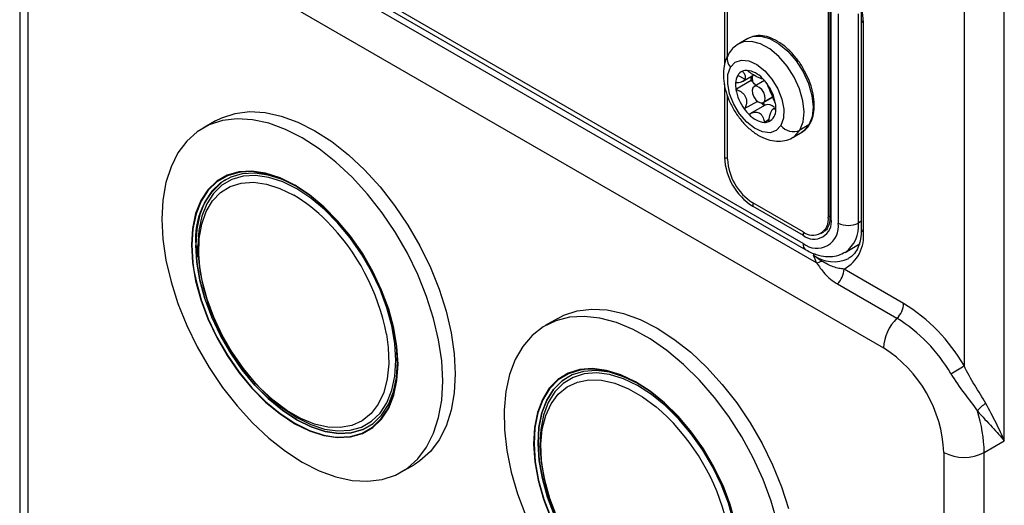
# Model space of a CAD drawing. Header units: millimetres. Extents: x 0 to 838, y 0 to 648.
# Tile 52 of 63: x 689 to 758, y 422 to 456. Entities that reach past the tile are written whole.
import ezdxf

# ---------------------------------------------------------------- set-up
doc = ezdxf.new("R2010")
doc.units = ezdxf.units.MM
doc.header["$LTSCALE"] = 3

msp = doc.modelspace()

# ---------------------------------------------------------------- linework, layer by layer
for p, q in [((693.903558, 465.217148), (749.764993, 432.969028)), ((744.108139, 440.317165), (701.681732, 464.809409)), ((701.88888, 464.351564), (744.315287, 439.859321)), ((689.075131, 463.583536), (689.075131, 413.26562)), ((745.050611, 438.956481), (701.446367, 464.128675)), ((689.660917, 413.543014), (689.660917, 462.767128)), ((738.592706, 461.056785), (738.592706, 452.848162)), ((738.804838, 453.489666), (738.804838, 460.934323)), ((755.421848, 460.603603), (755.421848, 431.725046)), ((758.250275, 426.436967), (758.250275, 460.603603)), ((745.875906, 456.852283), (745.875906, 442.154548)), ((746.00017, 456.852283), (746.00017, 442.154548)), ((746.088038, 442.032087), (746.088038, 456.729822)), ((746.583013, 456.444079), (746.583013, 441.746344)), ((747.997226, 441.746344), (747.997226, 456.444079)), ((748.204333, 456.035875), (748.204333, 441.33814)), ((748.35078, 441.134038), (748.35078, 455.831773)), ((740.228395, 454.71296), (739.591998, 454.345577)), ((740.228395, 454.71296), (740.334218, 454.767596)), ((740.456557, 451.752495), (739.395897, 451.140188)), ((740.014773, 451.847195), (739.522416, 452.111396)), ((739.851654, 451.695225), (740.641382, 452.151125)), ((741.405555, 451.755312), (740.671896, 451.33178)), ((741.182807, 451.873664), (741.25482, 451.915236)), ((738.592706, 451.489207), (738.592706, 446.35905)), ((738.804838, 446.236589), (738.804838, 450.689073)), ((741.321843, 450.205916), (741.981301, 450.586613)), ((741.407124, 450.29272), (741.968852, 450.616999)), ((740.911051, 450.296972), (739.984388, 449.762021)), ((741.444158, 450.029586), (740.380328, 449.41545)), ((742.198421, 449.874993), (742.007539, 449.764799)), ((741.725054, 449.011836), (741.394306, 448.820899)), ((702.839027, 448.92523), (701.955144, 448.414975)), ((744.526651, 448.638457), (743.890255, 448.271073)), ((743.39169, 447.763605), (744.028086, 448.130989)), ((703.529195, 444.791579), (703.528575, 444.791221)), ((744.108139, 441.133706), (740.572605, 443.174727)), ((740.572605, 442.929764), (744.108139, 440.888744)), ((746.00017, 442.226284), (745.875906, 442.154548)), ((748.204333, 441.865904), (747.997226, 441.746344)), ((745.358038, 441.009936), (745.57017, 441.132397)), ((701.53266, 440.142739), (701.564017, 439.344692)), ((747.065063, 439.686042), (748.125723, 440.298349)), ((744.954187, 439.580767), (744.815246, 439.500558)), ((751.179207, 436.094962), (746.996252, 438.509731)), ((746.524847, 437.467753), (750.707802, 435.052984)), ((726.880658, 435.046292), (725.996774, 434.536037)), ((727.570826, 430.912641), (727.570206, 430.912283)), ((713.552761, 427.426941), (713.553381, 427.427299)), ((756.836061, 425.620559), (758.250275, 426.436967)), ((754.007634, 425.620559), (754.007634, 367.237891)), ((756.836061, 367.237891), (756.836061, 425.620559)), ((715.90401, 424.252211), (716.787893, 424.762466))]:
    msp.add_line(p, q)
at = {"flags": 128}
for points in [[(743.890255, 448.271073), (744.110482, 448.847397), (744.178523, 449.551996), (744.090424, 450.343919), (743.851305, 451.177145), (743.475063, 452.003248), (742.983564, 452.774218), (742.405371, 453.44525), (741.774087, 453.977346), (741.1264, 454.339581), (740.499952, 454.510905), (739.931148, 454.481361), (739.592012, 454.345584)], [(740.334218, 454.767596), (740.567544, 454.848744), (741.136348, 454.878289), (741.762796, 454.706965), (742.410483, 454.344729), (743.041767, 453.812634), (743.61996, 453.141602), (744.111459, 452.370631), (744.487701, 451.544528), (744.72682, 450.711303), (744.814919, 449.919379), (744.746878, 449.214781), (744.526651, 448.638457)], [(739.017487, 452.6974), (739.340562, 453.044085), (739.780636, 453.196523), (740.302056, 453.142364), (740.86258, 452.885996), (741.416797, 452.448188), (741.919809, 451.864409), (742.330864, 451.181953), (742.616661, 450.456108), (742.754047, 449.745679), (742.73189, 449.10822), (742.551987, 448.595374)], [(742.551987, 448.595374), (742.228912, 448.248689), (741.788839, 448.096251), (741.267419, 448.15041), (740.706895, 448.406778), (740.152677, 448.844586), (739.649666, 449.428365), (739.23861, 450.110821), (738.952813, 450.836665), (738.815428, 451.547095), (738.837584, 452.184554), (739.017487, 452.6974)], [(740.586615, 451.244976), (740.538543, 451.073217), (740.560247, 450.855121), (740.648423, 450.62389), (740.789647, 450.414728), (740.962418, 450.259478), (741.140434, 450.181774), (741.296594, 450.193447), (741.407124, 450.29272)], [(741.407124, 450.29272), (741.455196, 450.464479), (741.433492, 450.682575), (741.345316, 450.913806), (741.204092, 451.122968), (741.031321, 451.278218), (740.853304, 451.355922), (740.697144, 451.344249), (740.586615, 451.244976)], [(741.459621, 450.037977), (741.449151, 450.032411), (741.444158, 450.029586)], [(699.065437, 442.02804), (699.137358, 440.613518), (699.352071, 439.136586), (699.706446, 437.618779), (700.195315, 436.082232), (700.811549, 434.54935), (701.546162, 433.042487), (702.388442, 431.583615), (703.326107, 430.194009), (704.345483, 428.893931), (705.431705, 427.702341), (706.568934, 426.636613), (707.740586, 425.71229), (708.929577, 424.942849), (710.118567, 424.33951), (711.29022, 423.911073), (712.427449, 423.663783), (713.513671, 423.601249), (714.533047, 423.72438), (715.470711, 424.031382), (716.312991, 424.517778), (717.047605, 425.176475), (717.663839, 425.997868), (718.152708, 426.969979), (718.507082, 428.078633), (718.721796, 429.307663), (718.793716, 430.639146), (718.721796, 432.053668), (718.507082, 433.5306), (718.152708, 435.048407), (717.663839, 436.584954), (717.047605, 438.117836), (716.312991, 439.624699), (715.470711, 441.083571), (714.533047, 442.473177), (713.513671, 443.773255), (712.427449, 444.964845), (711.29022, 446.030573), (710.118567, 446.954896), (708.929577, 447.724337), (707.740586, 448.327676), (706.568934, 448.756113), (705.431705, 449.003403), (704.345483, 449.065937), (703.326107, 448.942806), (702.388442, 448.635804), (701.546162, 448.149408), (700.811549, 447.490711), (700.195315, 446.669318), (699.706446, 445.697207), (699.352071, 444.588553), (699.137358, 443.359523), (699.065437, 442.02804)], [(702.839027, 448.92523), (703.272326, 449.146059), (704.20999, 449.453061), (705.229366, 449.576193), (706.315588, 449.513658), (707.452817, 449.266368), (708.62447, 448.837931), (709.81346, 448.234592), (711.002451, 447.465151), (712.174103, 446.540828), (713.311332, 445.4751), (714.397554, 444.28351), (715.41693, 442.983433), (716.354595, 441.593826), (717.196875, 440.134954), (717.931488, 438.628091), (718.547722, 437.095209), (719.036591, 435.558662), (719.390966, 434.040855), (719.605679, 432.563923), (719.6776, 431.149401), (719.605679, 429.817918), (719.390966, 428.588888), (719.036591, 427.480234), (718.547722, 426.508123), (717.931488, 425.68673), (717.196875, 425.028033), (716.787893, 424.762466)], [(743.391677, 447.763598), (743.530641, 447.856517), (743.890255, 448.271073)], [(744.526651, 448.638457), (744.167037, 448.2239), (744.028086, 448.130989)], [(701.141763, 440.217096), (701.215633, 438.981757), (701.435742, 437.686277), (701.797607, 436.357027), (702.293863, 435.021068), (702.914406, 433.705596), (703.646605, 432.43739), (704.475555, 431.242267), (705.384379, 430.144556), (706.354577, 429.166604), (707.366399, 428.328319), (708.399247, 427.646765), (709.432094, 427.135818), (710.443916, 426.805879), (711.414114, 426.663664), (712.322939, 426.712069), (713.151888, 426.950107), (713.884087, 427.372934), (714.504631, 427.971942), (715.000886, 428.734936), (715.362752, 429.646385), (715.58286, 430.687734), (715.656731, 431.837784), (715.58286, 433.073123), (715.362752, 434.368603), (715.000886, 435.697853), (714.504631, 437.033812), (713.884087, 438.349284), (713.151888, 439.61749), (712.322939, 440.812613), (711.414114, 441.910324), (710.443916, 442.888276), (709.432094, 443.726561), (708.399247, 444.408115), (707.366399, 444.919062), (706.354577, 445.249001), (705.384379, 445.391216), (704.475555, 445.342811), (703.646605, 445.104773), (702.914406, 444.681946), (702.293863, 444.082938), (701.797607, 443.319943), (701.435742, 442.408495), (701.215633, 441.367146), (701.141763, 440.217096)], [(704.637777, 445.329181), (704.490323, 445.307748), (703.664494, 445.070606), (702.935051, 444.64937), (702.316843, 444.052617), (701.822456, 443.292494), (701.461952, 442.384476), (701.242673, 441.347047), (701.16908, 440.201326)], [(708.471466, 444.334462), (707.531834, 444.79397), (706.543538, 445.116238), (705.595897, 445.255146), (704.708203, 445.207867), (703.898527, 444.975363), (703.183352, 444.562367), (702.577236, 443.977286), (702.092518, 443.232032), (701.739067, 442.341774), (701.524076, 441.324637), (701.451923, 440.201326)], [(701.585108, 440.125156), (701.655912, 438.941104), (701.866883, 437.699407), (702.213724, 436.425343), (702.689377, 435.144848), (703.284158, 433.883989), (703.985959, 432.668435), (704.780493, 431.522929), (705.651587, 430.470791), (706.581506, 429.53344), (707.551321, 428.729957), (708.541288, 428.076699), (709.531256, 427.586965), (710.50107, 427.270723), (711.43099, 427.134413), (712.302083, 427.180808), (713.096617, 427.408964), (713.798418, 427.814237), (714.393199, 428.388376), (714.868852, 429.119693), (715.215694, 429.993302), (715.426664, 430.991418), (715.497468, 432.093722), (715.426664, 433.277774), (715.215694, 434.519471), (714.868852, 435.793535), (714.393199, 437.074029), (713.798418, 438.334888), (713.096617, 439.550443), (712.302083, 440.695949), (711.43099, 441.748087), (710.50107, 442.685438), (709.531256, 443.48892), (708.541288, 444.142178), (707.551321, 444.631913), (706.581506, 444.948154), (705.651587, 445.084465), (704.780493, 445.03807), (703.985959, 444.809914), (703.284158, 444.404641), (702.689377, 443.830502), (702.213724, 443.099184), (701.866883, 442.225575), (701.655912, 441.22746), (701.585108, 440.125156)], [(715.629411, 431.861195), (715.555821, 433.084243), (715.336541, 434.374847), (714.976038, 435.699093), (714.48165, 437.030024), (713.863442, 438.340544), (713.133999, 439.603977), (712.30817, 440.794601), (711.402767, 441.88818), (710.43622, 442.862452), (709.428207, 443.697582), (708.399247, 444.37657), (707.370287, 444.885594), (706.362273, 445.214291), (705.395727, 445.355971), (704.637777, 445.329181)], [(714.844714, 433.934067), (714.970609, 432.996175), (715.006237, 431.849849), (714.899542, 430.791692), (714.652797, 429.844256), (714.271262, 429.027733), (713.763067, 428.359527), (713.139046, 427.853879), (712.412496, 427.521567), (711.598904, 427.369672), (710.71561, 427.401433), (709.781439, 427.616172), (708.816302, 428.009312), (707.84077, 428.572475), (706.875633, 429.293658), (705.941462, 430.157489), (705.058168, 431.145559), (704.244576, 432.236807), (703.518026, 433.407975), (702.894005, 434.634104), (702.38581, 435.889058), (702.004275, 437.146092), (701.75753, 438.378414), (701.650835, 439.559759), (701.686463, 440.664949), (701.863656, 441.670428), (702.178636, 442.554767), (702.624691, 443.299117), (703.192314, 443.887613), (703.869406, 444.307714), (704.641536, 444.550466), (705.492249, 444.610693), (706.403412, 444.487114), (707.355606, 444.182361), (708.328536, 443.70293), (708.328536, 443.70293)], [(701.16908, 440.201326), (701.242673, 438.970637), (701.320166, 438.416203)], [(701.451923, 440.201326), (701.524076, 438.994709), (701.739067, 437.729349), (702.092518, 436.431005), (702.577236, 435.126108), (703.183352, 433.841221), (703.898527, 432.602501), (704.708203, 431.435164), (705.595897, 430.362976), (706.543538, 429.407761), (707.531834, 428.588966), (708.540668, 427.923259), (709.549502, 427.424192), (710.537798, 427.101924), (711.485439, 426.963015), (712.373133, 427.010294), (713.182809, 427.242799), (713.897984, 427.655795), (714.5041, 428.240875), (714.988818, 428.98613), (715.34227, 429.876387), (715.55726, 430.893524), (715.629411, 432.010362)], [(713.553381, 427.427299), (713.183429, 427.243157), (712.373753, 427.010652), (711.486059, 426.963373), (710.538419, 427.102282), (709.550122, 427.42455), (708.541288, 427.923617), (707.532454, 428.589324), (706.544158, 429.408119), (705.596517, 430.363334), (704.708823, 431.435522), (703.899147, 432.602859), (703.183972, 433.841578), (702.577856, 435.126466), (702.093138, 436.431363), (701.739687, 437.729707), (701.524696, 438.995067), (701.452543, 440.201684)], [(701.320166, 438.416203), (701.461952, 437.680033), (701.822456, 436.355787), (702.316843, 435.024856), (702.935051, 433.714336), (703.664494, 432.450903), (704.490323, 431.260278), (705.395727, 430.166699), (706.362273, 429.192428), (707.370287, 428.357298), (708.399247, 427.67831), (709.428207, 427.169286), (710.43622, 426.840589), (711.144025, 426.718808)], [(741.881849, 422.196504), (741.306884, 423.733084), (740.610367, 425.251022), (739.802453, 426.728183), (738.894925, 428.143026), (737.901015, 429.474919), (736.835218, 430.704442), (735.713074, 431.813664), (734.550948, 432.786411), (733.365786, 433.608497), (732.17487, 434.267935), (730.995567, 434.755109), (729.845073, 435.062915), (728.740164, 435.186864), (727.696954, 435.125148), (726.730655, 434.878669), (725.855357, 434.451019), (725.083823, 433.848435), (724.427306, 433.079704), (723.895378, 432.156036), (723.495796, 431.0909), (723.234387, 429.899828), (723.114963, 428.600189), (723.139265, 427.210934), (723.306938, 425.752322), (723.615539, 424.245623), (724.060566, 422.712807), (724.635531, 421.176226)], [(726.880658, 435.046292), (727.313956, 435.267121), (728.251621, 435.574123), (729.270997, 435.697255), (730.357219, 435.63472), (731.494448, 435.38743), (732.6661, 434.958993), (733.855091, 434.355654), (735.044081, 433.586213), (736.215734, 432.66189), (737.352963, 431.596163), (738.439185, 430.404572), (739.458561, 429.104495), (740.396225, 427.714888), (741.238505, 426.256016), (741.973119, 424.749153), (742.589353, 423.216271), (743.078222, 421.679724)], [(711.144025, 426.718808), (711.402767, 426.698909), (712.30817, 426.747132), (713.133999, 426.984274), (713.863442, 427.40551), (714.48165, 428.002263), (714.976038, 428.762385), (715.336541, 429.670404), (715.555821, 430.707833), (715.629414, 431.853553), (715.629411, 431.861195)], [(738.99683, 421.958569), (738.487079, 423.293657), (737.854244, 424.605434), (737.111209, 425.867195), (736.2731, 427.053253), (735.356977, 428.139466), (734.381491, 429.103719), (733.3665, 429.926384), (732.332666, 430.590714), (731.301034, 431.083185), (730.292607, 431.393772), (729.327912, 431.516151), (728.426588, 431.447832), (727.606983, 431.190206), (726.885783, 430.748517), (726.277668, 430.131756), (725.795019, 429.352479), (725.44766, 428.42655), (725.242662, 427.372818), (725.1842, 426.212734), (725.273463, 424.969914), (725.508633, 423.669658), (725.884924, 422.338436), (726.394676, 421.003347)], [(728.926923, 431.4738), (728.441698, 431.41283), (727.625178, 431.156173), (726.906692, 430.716146), (726.300867, 430.101707), (725.820034, 429.325363), (725.473982, 428.402919), (725.269756, 427.353154), (725.211514, 426.197436), (725.300441, 424.959294), (725.534726, 423.663932), (725.906185, 422.348011)], [(732.513101, 430.455522), (732.497225, 430.464487), (731.491878, 430.948025), (730.508615, 431.254994), (729.567352, 431.379176), (728.687153, 431.318056), (727.885845, 431.072872), (727.179658, 430.64859), (726.582895, 430.053802), (726.107642, 429.300556), (725.763525, 428.404108), (725.557513, 427.382614), (725.49378, 426.256764), (725.573616, 425.049359), (725.795403, 423.784854), (726.154651, 422.488861), (726.644082, 421.187628)], [(738.866692, 422.048453), (738.378104, 423.328113), (737.771543, 424.58543), (737.059356, 425.794807), (736.256041, 426.931625), (735.377953, 427.972741), (734.442965, 428.896963), (733.470113, 429.685474), (732.4792, 430.322223), (731.490398, 430.794249), (730.523836, 431.091941), (729.599192, 431.209239), (728.735288, 431.143757), (727.94971, 430.896826), (727.258452, 430.473474), (726.675584, 429.882319), (726.212972, 429.135395), (725.880034, 428.247907), (725.683547, 427.237922), (725.627512, 426.126), (725.713069, 424.934778), (725.938476, 423.688504), (726.299145, 422.412549), (726.787733, 421.132888)], [(738.972154, 421.959283), (738.464321, 423.289347), (737.833868, 424.596186), (737.09363, 425.853197), (736.258675, 427.034792), (735.346001, 428.116916), (734.374187, 429.07754), (733.363016, 429.897108), (732.333073, 430.558938), (731.305325, 431.049555), (730.300693, 431.358973), (729.339629, 431.480892), (728.926923, 431.4738)], [(737.595011, 413.548361), (737.236739, 413.369188), (736.430553, 413.134246), (735.546438, 413.083537), (734.602301, 413.218089), (733.617264, 413.535175), (732.611277, 414.028374), (731.604716, 414.687696), (730.617967, 415.499789), (729.671016, 416.448204), (728.783042, 417.513732), (727.97203, 418.674791), (727.254405, 419.907868), (726.644702, 421.187986), (726.155271, 422.489219), (725.796023, 423.785212), (725.574236, 425.049717), (725.4944, 426.257122), (725.558133, 427.382972), (725.764145, 428.404466), (726.108262, 429.300914), (726.583515, 430.05416), (727.180278, 430.648947), (727.570826, 430.912641)], [(726.683616, 421.338178), (726.233274, 422.597446), (725.913729, 423.846275), (725.731792, 425.05805), (725.69134, 426.206942), (725.793235, 427.268466), (726.035307, 428.219997), (726.412395, 429.041254), (726.916463, 429.714734), (727.536767, 430.226084), (728.260086, 430.564403), (729.071005, 430.722482), (729.95224, 430.696952), (730.885008, 430.488356), (731.84943, 430.101141), (732.824951, 429.543559), (733.790779, 428.827494), (734.18384, 428.487317)], [(725.906185, 422.348011), (725.909601, 422.337721), (726.417433, 421.007657), (727.047886, 419.700818), (727.788124, 418.443807), (728.623079, 417.262212), (729.535754, 416.180089), (730.507568, 415.219465), (731.518739, 414.399896), (732.548682, 413.738066), (733.57643, 413.247449), (734.581062, 412.938031), (735.542126, 412.816113), (735.852415, 412.817802)], [(739.227361, 420.772498), (738.866692, 422.048453)], [(742.326876, 420.663688), (741.881849, 422.196504)], [(738.144614, 413.724874), (738.580888, 414.195297), (739.061721, 414.971641), (739.407772, 415.894085), (739.611998, 416.943851), (739.67024, 418.099568), (739.581314, 419.33771), (739.347028, 420.633072), (738.972154, 421.959283)], [(739.373121, 420.627346), (738.99683, 421.958569)]]:
    msp.add_lwpolyline(points, dxfattribs=at)
for centre, radius, start, end in [((739.907091, 455.447538), 8.452426, 2.60547849, 57.39452166), ((748.454911, 456.061241), 0.25199, 186.07980438, 245.59170357), ((739.57849, 453.263126), 0.796725, 154.09773067, 225.2402052), ((740.142138, 451.763536), 0.710678, 113.4469234, 150.69377782), ((740.147328, 451.714668), 0.757718, 87.89434573, 112.3365854), ((739.984554, 450.778564), 1.704005, 42.1342809, 83.57728531), ((740.577047, 451.531537), 1.20353, 151.1970601, 177.33443362), ((742.619375, 452.085961), 2.188374, 181.46305467, 188.76492659), ((739.72368, 450.747163), 1.244106, 47.13556393, 53.90831954), ((742.477705, 452.013028), 1.940265, 177.66584139, 190.51181464), ((739.060566, 449.696133), 3.120742, 36.00664932, 45.4928433), ((741.411317, 451.459308), 2.040529, 176.39788585, 188.99745076), ((742.574471, 451.682743), 3.224547, 189.68653591, 216.55944251), ((739.487334, 450.503441), 1.583541, 34.53017395, 46.86644231), ((738.995004, 449.61003), 3.224547, 9.68653591, 36.55944251), ((742.508909, 451.59664), 3.120742, 216.00664932, 225.49284331), ((743.484972, 452.129619), 3.00487, 220.56630431, 225.58289293), ((743.300308, 452.005435), 2.694257, 222.17524604, 226.90664573), ((741.644263, 449.449782), 0.616495, 45.37677821, 107.42772877), ((741.28844, 449.679778), 0.906573, 297.71863992, 1.61096224), ((740.158158, 449.833466), 2.040529, 356.39788585, 8.99745076), ((741.584921, 450.51421), 1.704005, 222.1342809, 263.57728531), ((741.422146, 449.578106), 0.757718, 267.89434573, 292.3365854), ((743.429872, 449.294661), 1.122357, 218.53940138, 294.21695185), ((744.434507, 448.802006), 0.187721, 299.39707845, 329.47372212), ((742.891311, 446.55466), 4.303053, 182.60547849, 237.39452166), ((738.796195, 446.741109), 0.432871, 241.95976088, 271.14409675), ((742.642879, 446.411241), 3.842012, 182.60547849, 237.39452166), ((706.422708, 440.717709), 4.996881, 125.38471063, 185.92746977), ((702.486923, 433.865793), 11.44088, 44.62094592, 59.29677688), ((741.005195, 442.914987), 0.432842, 148.8562722, 178.04350136), ((744.79822, 441.97973), 1.091773, 230.79671476, 9.21403699), ((744.88103, 441.836291), 1.222786, 230.79671476, 9.21403699), ((746.150307, 442.16952), 0.150882, 185.69479925, 245.62534171), ((699.651344, 430.996349), 15.474775, 10.94339583, 44.80841922), ((745.074253, 441.501599), 1.528482, 230.79671476, 9.21403699), ((747.29012, 443.111055), 1.537022, 242.60967224, 297.39032776), ((745.794091, 441.502579), 2.21658, 304.84979695, 6.31379462), ((748.454562, 441.363093), 0.25147, 185.69479925, 245.62534171), ((744.552404, 440.870528), 0.444638, 149.1106, 177.65210247), ((745.729479, 440.825293), 2.639421, 298.68171282, 6.71751723), ((744.608822, 440.2679), 0.503101, 174.38035278, 234.29356372), ((746.2736, 441.485427), 2.463027, 233.69394015, 295.10388077), ((744.856895, 440.18726), 1.24593, 278.94457953, 296.98311181), ((745.434016, 438.588883), 1.56424, 314.21522542, 357.09953859), ((749.616971, 436.174114), 1.56424, 314.21522542, 357.09953859), ((744.544168, 425.408677), 12.578571, 30.14255371, 58.1641447), ((752.889465, 432.810724), 3.128479, 134.21522542, 177.09953859), ((744.781335, 425.507913), 11.235275, 30.14255371, 58.1641447), ((744.796337, 425.201394), 9.220829, 2.60547849, 57.39452166), ((742.423415, 451.582452), 23.733433, 300.57937669, 303.20830298), ((757.887128, 427.424093), 1.889702, 119.82274212, 144.12540305), ((723.635755, 417.06191), 15.549985, 13.38388278, 47.28640004), ((746.974166, 425.488889), 9.862774, 0.76493358, 17.96842387), ((755.421848, 428.349981), 3.074044, 242.60967224, 297.39032776)]:
    msp.add_arc(centre, radius, start, end)
for points, knots in [([(744.565266, 462.338947), (744.677019, 462.270745), (745.003719, 462.07136), (745.54922, 461.633825), (746.172089, 460.998164), (746.746164, 460.259326), (747.248608, 459.446424), (747.66017, 458.589084), (747.965788, 457.720084), (748.151243, 456.888881), (748.202315, 456.336989), (748.204112, 456.068833), (748.204333, 456.035875)], [0, 0, 0, 0, 0.060121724, 0.175761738, 0.291909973, 0.408474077, 0.525311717, 0.642219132, 0.75892382, 0.875182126, 0.984659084, 1, 1, 1, 1]), ([(744.223169, 452.417536), (744.208082, 452.449677), (744.076438, 452.730137), (743.733194, 453.21786), (743.211981, 453.835655), (742.627987, 454.337145), (742.01666, 454.703774), (741.402446, 454.905869), (740.828938, 454.946178), (740.504835, 454.823299), (740.35591, 454.766836)], [0, 0, 0, 0, 0.018389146, 0.160458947, 0.302753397, 0.445564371, 0.589231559, 0.733830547, 0.877695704, 1, 1, 1, 1]), ([(739.595794, 454.340296), (739.441482, 454.238482), (739.147648, 454.044614), (738.953633, 453.750375), (738.861509, 453.610662)], [0, 0, 0, 0, 0.5251705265, 1, 1, 1, 1]), ([(738.861509, 453.610662), (738.797526, 453.485747), (738.639097, 453.176445), (738.51438, 452.607363), (738.500209, 451.910368), (738.625621, 451.157592), (738.884582, 450.387885), (739.262821, 449.644593), (739.742153, 448.962861), (740.306079, 448.372292), (740.940901, 447.900858), (741.594717, 447.600783), (742.23738, 447.473937), (742.818643, 447.527736), (743.21619, 447.634712), (743.375843, 447.759468), (743.387894, 447.768885)], [0, 0, 0, 0, 0.050144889, 0.12416463, 0.201980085, 0.283520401, 0.365769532, 0.447779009, 0.529954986, 0.612902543, 0.697408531, 0.784095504, 0.857649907, 0.927043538, 0.994492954, 1, 1, 1, 1]), ([(739.85936, 452.415532), (739.877999, 452.392723), (739.913975, 452.348698), (739.957636, 452.284644), (739.992226, 452.225566), (740.018155, 452.171531), (740.043868, 452.102947), (740.059368, 452.020865), (740.053348, 451.928231), (740.02738, 451.873679), (740.014773, 451.847195)], [0, 0, 0, 0, 0.116272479, 0.224430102, 0.324521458, 0.416608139, 0.500769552, 0.677743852, 0.843547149, 1, 1, 1, 1]), ([(741.248201, 451.92173), (741.244635, 451.915775), (741.237753, 451.90428), (741.220295, 451.895332), (741.199349, 451.892029), (741.175382, 451.893705), (741.130371, 451.902944), (741.049266, 451.932466), (740.908649, 452.001212), (740.735054, 452.093402), (740.550449, 452.203136), (740.355995, 452.329792), (740.239354, 452.421441), (740.175169, 452.471874)], [0, 0, 0, 0, 0.05807451, 0.112100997, 0.16210358, 0.208112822, 0.250168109, 0.380431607, 0.499153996, 0.618430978, 0.749371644, 0.862082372, 1, 1, 1, 1]), ([(744.596228, 448.706691), (744.64482, 448.800372), (744.780643, 449.062231), (744.899893, 449.579341), (744.915499, 450.263055), (744.794482, 451.006339), (744.56752, 451.742245), (744.332454, 452.203222), (744.223169, 452.417536)], [0, 0, 0, 0, 0.100630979, 0.281283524, 0.465504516, 0.651953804, 0.83818887, 1, 1, 1, 1]), ([(740.014773, 451.847195), (740.004954, 451.832149), (739.984989, 451.801556), (739.9434, 451.759078), (739.892745, 451.719222), (739.832138, 451.682978), (739.737442, 451.640293), (739.588092, 451.596568), (739.450516, 451.590724), (739.37482, 451.587509)], [0, 0, 0, 0, 0.093008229, 0.18911929, 0.28877159, 0.39235857, 0.50023061, 0.72502122, 1, 1, 1, 1]), ([(739.395897, 451.140188), (739.428581, 451.129461), (739.491672, 451.108753), (739.580579, 451.069869), (739.660589, 451.028368), (739.731585, 450.984927), (739.838932, 450.908675), (739.966778, 450.7854), (740.082942, 450.595231), (740.140184, 450.38159), (740.137645, 450.168257), (740.086904, 449.953455), (740.020777, 449.829972), (739.984388, 449.762021)], [0, 0, 0, 0, 0.058074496, 0.11210097, 0.162103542, 0.208112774, 0.250168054, 0.380431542, 0.499153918, 0.618430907, 0.749371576, 0.862082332, 1, 1, 1, 1]), ([(742.173578, 450.152585), (742.161936, 450.17546), (742.139463, 450.219616), (742.106273, 450.290665), (742.075286, 450.360466), (742.046466, 450.428255), (742.000224, 450.539782), (741.935205, 450.699327), (741.849925, 450.907324), (741.76261, 451.103604), (741.686981, 451.271812), (741.621766, 451.419675), (741.598106, 451.491324), (741.585086, 451.530752)], [0, 0, 0, 0, 0.058074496, 0.112100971, 0.162103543, 0.208112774, 0.250168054, 0.380431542, 0.499153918, 0.618430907, 0.749371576, 0.862082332, 1, 1, 1, 1]), ([(741.710114, 448.877241), (741.712566, 448.912225), (741.717297, 448.979751), (741.729462, 449.076033), (741.743984, 449.163462), (741.760272, 449.241868), (741.784064, 449.339031), (741.817384, 449.449295), (741.862141, 449.564292), (741.893184, 449.621774), (741.908255, 449.649681)], [0, 0, 0, 0, 0.116272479, 0.224430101, 0.324521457, 0.416608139, 0.500769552, 0.677743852, 0.843547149, 1, 1, 1, 1]), ([(741.908255, 449.649681), (741.917207, 449.664226), (741.935408, 449.6938), (741.963214, 449.728322), (741.99203, 449.755571), (742.021895, 449.774068), (742.063432, 449.786064), (742.120282, 449.77639), (742.168258, 449.730509), (742.194655, 449.705265)], [0, 0, 0, 0, 0.093008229, 0.18911929, 0.288771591, 0.39235857, 0.50023061, 0.72502122, 1, 1, 1, 1]), ([(740.321274, 449.371043), (740.345882, 449.389146), (740.393382, 449.424089), (740.466556, 449.465202), (740.536526, 449.496805), (740.60267, 449.519478), (740.708785, 449.545514), (740.852717, 449.552261), (741.024217, 449.501343), (741.167739, 449.391793), (741.274176, 449.236933), (741.352676, 449.043337), (741.379529, 448.899856), (741.394306, 448.820899)], [0, 0, 0, 0, 0.05807451, 0.112100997, 0.16210358, 0.208112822, 0.250168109, 0.380431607, 0.499153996, 0.618430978, 0.749371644, 0.862082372, 1, 1, 1, 1]), ([(743.994901, 448.119413), (744.131195, 448.206499), (744.368457, 448.358099), (744.528234, 448.602629), (744.596228, 448.706691)], [0, 0, 0, 0, 0.574442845, 1, 1, 1, 1]), ([(746.00017, 442.154548), (745.997174, 442.067516), (745.988444, 441.813897), (745.888045, 441.476441), (745.741015, 441.237197), (745.614076, 441.175023), (745.572808, 441.154811)], [0, 0, 0, 0, 0.173441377, 0.505420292, 0.83921329, 1, 1, 1, 1]), ([(748.204333, 441.33814), (748.201146, 441.212263), (748.191871, 440.845912), (748.091061, 440.311141), (747.87472, 439.800202), (747.614584, 439.447712), (747.39958, 439.321727), (747.3091, 439.268709)], [0, 0, 0, 0, 0.122416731, 0.35627964, 0.590194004, 0.827542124, 1, 1, 1, 1]), ([(744.315287, 439.859321), (744.444837, 439.789858), (744.790325, 439.604615), (745.362379, 439.421844), (746.008473, 439.36635), (746.590287, 439.446261), (746.909766, 439.621947), (747.051617, 439.699953)], [0, 0, 0, 0, 0.143980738, 0.383970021, 0.610849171, 0.827214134, 1, 1, 1, 1]), ([(745.050611, 438.956481), (745.144154, 438.835048), (745.229886, 438.707855), (745.419132, 438.448235), (745.521909, 438.315908), (745.758052, 438.053901), (745.892052, 437.923859), (746.186723, 437.682422), (746.347957, 437.56987), (746.524847, 437.467753)], [0, 0, 0, 0, 0.25, 0.25, 0.5, 0.5, 0.75, 0.75, 1, 1, 1, 1]), ([(746.996252, 438.509731), (746.869421, 438.515622), (746.74441, 438.531704), (746.492592, 438.584758), (746.364868, 438.622198), (746.109091, 438.716842), (745.980576, 438.773957), (745.712989, 438.908984), (745.574335, 438.986848), (745.422209, 439.076961)], [0, 0, 0, 0, 0.25, 0.25, 0.5, 0.5, 0.75, 0.75, 1, 1, 1, 1]), ([(756.947345, 429.063538), (756.713083, 429.490838), (756.442707, 429.905583), (755.901782, 430.789687), (755.643878, 431.240561), (755.421848, 431.725046)], [0, 0, 0, 0, 0.5, 0.5, 1, 1, 1, 1]), ([(754.497361, 431.149742), (754.794725, 430.659941), (755.117908, 430.20441), (755.770183, 429.330963), (756.084926, 428.931522), (756.3559, 428.531484)], [0, 0, 0, 0, 0.5, 0.5, 1, 1, 1, 1]), ([(758.250275, 426.436967), (758.082916, 426.842457), (757.887694, 427.261258), (757.447756, 428.139154), (757.204271, 428.594897), (756.947345, 429.063538)], [0, 0, 0, 0, 0.5, 0.5, 1, 1, 1, 1]), ([(756.3559, 428.531484), (756.721102, 428.131603), (757.071269, 427.757477), (757.711277, 427.059577), (757.999246, 426.738349), (758.250275, 426.436967)], [0, 0, 0, 0, 0.5, 0.5, 1, 1, 1, 1])]:
    msp.add_open_spline(points, degree=3, knots=knots)
for points in [[(745.422209, 439.076961), (745.223595, 439.19461), (745.019541, 439.336586), (744.815246, 439.500558)], [(744.815246, 439.500558), (744.890935, 439.318808), (744.966604, 439.137039), (745.050611, 438.956481)]]:
    msp.add_open_spline(points, degree=3)

doc.saveas('drawing.dxf')
